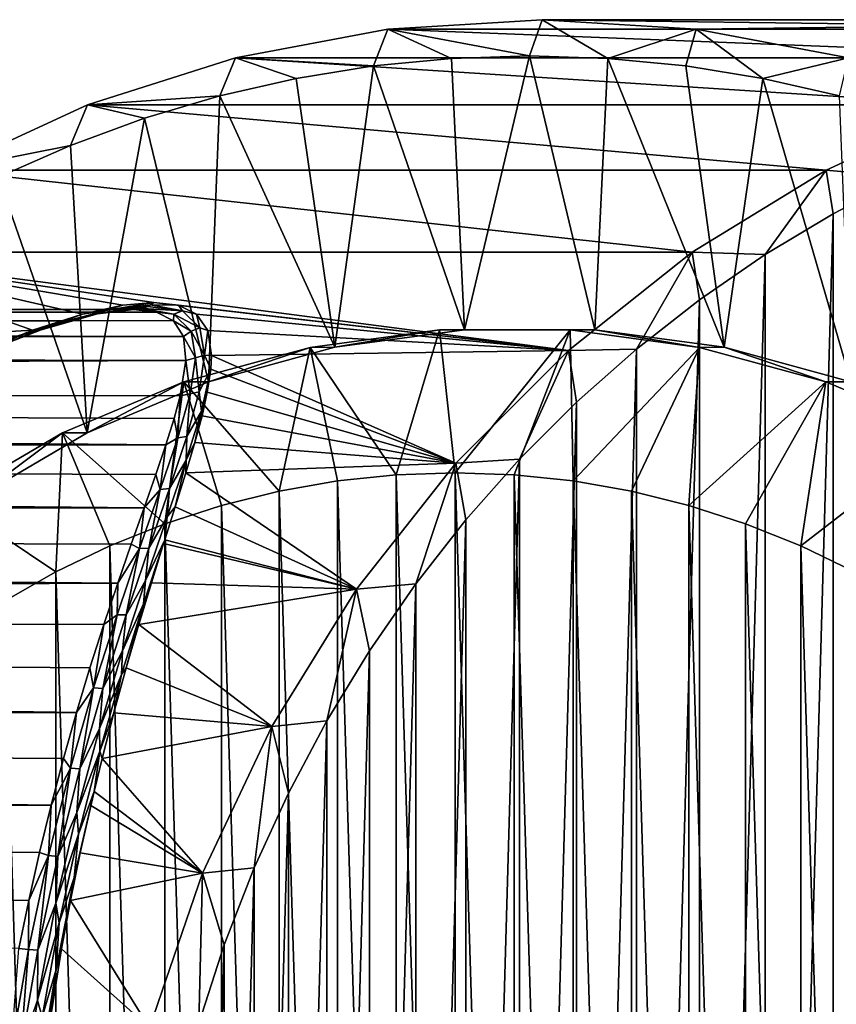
# Model space of a CAD drawing. Header units: metres. Extents: x -28 to 239, y -27 to 27.
# Tile 59 of 60: x 201 to 212, y 6 to 20. Entities that reach past the tile are written whole.
import ezdxf

# ---------------------------------------------------------------- set-up
doc = ezdxf.new("R2010")
doc.units = ezdxf.units.M
doc.layers.add('solid_10151053_XXX', color=7, linetype='CONTINUOUS')

msp = doc.modelspace()

# ---------------------------------------------------------------- linework, layer by layer
at = {"layer": 'solid_10151053_XXX'}
for points in [[(218.197968, 19.368128, 189.672897), (206.056305, 19.368128, 223.031845), (208.183731, 19.5, 223.806259)], [(208.012711, 19, 224.276093), (208.183731, 19.5, 223.806259), (206.056305, 19.368128, 223.031845)], [(209.090378, 18.965279, 224.668335), (208.183731, 19.5, 223.806259), (208.012711, 19, 224.276093)], [(210.311203, 19.368128, 224.580505), (220.325439, 19.5, 190.447159), (208.183731, 19.5, 223.806259)], [(218.197968, 19.368128, 189.672897), (208.183731, 19.5, 223.806259), (220.325439, 19.5, 190.447159)], [(209.090378, 18.965279, 224.668335), (210.311203, 19.368128, 224.580505), (208.183731, 19.5, 223.806259)], [(210.311203, 19.368128, 224.580505), (222.452866, 19.368128, 191.221558), (220.325439, 19.5, 190.447159)], [(216.100052, 18.974489, 188.909332), (203.958405, 18.974489, 222.26828), (206.056305, 19.368128, 223.031845)], [(205.860504, 18.861376, 223.492752), (206.056305, 19.368128, 223.031845), (203.958405, 18.974489, 222.26828)], [(206.935043, 18.965279, 223.883865), (206.056305, 19.368128, 223.031845), (205.860504, 18.861376, 223.492752)], [(218.197968, 19.368128, 189.672897), (216.100052, 18.974489, 188.909332), (206.056305, 19.368128, 223.031845)], [(208.012711, 19, 224.276093), (206.056305, 19.368128, 223.031845), (206.935043, 18.965279, 223.883865)], [(210.164917, 18.861376, 225.059433), (210.311203, 19.368128, 224.580505), (209.090378, 18.965279, 224.668335)], [(211.230606, 18.688782, 225.447311), (210.311203, 19.368128, 224.580505), (210.164917, 18.861376, 225.059433)], [(210.311203, 19.368128, 224.580505), (212.409103, 18.974489, 225.344086), (222.452866, 19.368128, 191.221558)], [(211.230606, 18.688782, 225.447311), (212.409103, 18.974489, 225.344086), (210.311203, 19.368128, 224.580505)], [(214.05867, 18.324177, 188.166321), (201.917023, 18.324181, 221.525269), (203.958405, 18.974489, 222.26828)], [(203.740387, 18.447931, 222.7211), (203.958405, 18.974489, 222.26828), (201.917023, 18.324181, 221.525269)], [(204.79483, 18.688782, 223.104889), (203.958405, 18.974489, 222.26828), (203.740387, 18.447931, 222.7211)], [(216.100052, 18.974489, 188.909332), (214.05867, 18.324177, 188.166321), (203.958405, 18.974489, 222.26828)], [(205.860504, 18.861376, 223.492752), (203.958405, 18.974489, 222.26828), (204.79483, 18.688782, 223.104889)], [(207.1129, 15.219908, 223.948593), (206.935043, 18.965279, 223.883865), (205.860504, 18.861376, 223.492752)], [(207.1129, 15.219908, 223.948593), (208.012711, 19, 224.276093), (206.935043, 18.965279, 223.883865)], [(207.1129, 15.219908, 223.948593), (208.912521, 15.219908, 224.603607), (208.012711, 19, 224.276093)], [(208.912521, 15.219908, 224.603607), (209.090378, 18.965279, 224.668335), (208.012711, 19, 224.276093)], [(208.912521, 15.219908, 224.603607), (210.697952, 14.97988, 225.253448), (209.090378, 18.965279, 224.668335)], [(210.697952, 14.97988, 225.253448), (210.164917, 18.861376, 225.059433), (209.090378, 18.965279, 224.668335)], [(212.285049, 18.447931, 225.8311), (212.409103, 18.974489, 225.344086), (211.230606, 18.688782, 225.447311)], [(205.327484, 14.97988, 223.298752), (205.860504, 18.861376, 223.492752), (204.79483, 18.688782, 223.104889)], [(205.327484, 14.97988, 223.298752), (207.1129, 15.219908, 223.948593), (205.860504, 18.861376, 223.492752)], [(210.697952, 14.97988, 225.253448), (211.230606, 18.688782, 225.447311), (210.164917, 18.861376, 225.059433)], [(205.327484, 14.97988, 223.298752), (204.79483, 18.688782, 223.104889), (203.740387, 18.447931, 222.7211)], [(210.697952, 14.97988, 225.253448), (212.441025, 14.503612, 225.887878), (211.230606, 18.688782, 225.447311)], [(212.441025, 14.503612, 225.887878), (212.285049, 18.447931, 225.8311), (211.230606, 18.688782, 225.447311)], [(203.740387, 18.447931, 222.7211), (201.917023, 18.324181, 221.525269), (202.701035, 18.139614, 222.342804)], [(203.584396, 14.503612, 222.664322), (203.740387, 18.447931, 222.7211), (202.701035, 18.139614, 222.342804)], [(203.584396, 14.503612, 222.664322), (205.327484, 14.97988, 223.298752), (203.740387, 18.447931, 222.7211)], [(212.101532, 17.425789, 187.453979), (199.959869, 17.425793, 220.812927), (201.917023, 18.324181, 221.525269)], [(201.682114, 17.765453, 221.971939), (201.917023, 18.324181, 221.525269), (199.959869, 17.425793, 220.812927)], [(202.701035, 18.139614, 222.342804), (201.917023, 18.324181, 221.525269), (201.682114, 17.765453, 221.971939)], [(214.05867, 18.324177, 188.166321), (212.101532, 17.425789, 187.453979), (201.917023, 18.324181, 221.525269)], [(213.169281, 17.326216, 187.310455), (212.101532, 17.425789, 187.453979), (214.05867, 18.324177, 188.166321)], [(201.911163, 13.798613, 222.055313), (202.701035, 18.139614, 222.342804), (201.682114, 17.765453, 221.971939)], [(201.911163, 13.798613, 222.055313), (203.584396, 14.503612, 222.664322), (202.701035, 18.139614, 222.342804)], [(201.682114, 17.765453, 221.971939), (199.959869, 17.425793, 220.812927), (200.685562, 17.326212, 221.609238)], [(201.911163, 13.798613, 222.055313), (201.682114, 17.765453, 221.971939), (200.685562, 17.326212, 221.609238)], [(210.256577, 16.292274, 186.782471), (198.114929, 16.292278, 220.141418), (199.959869, 17.425793, 220.812927)], [(212.101532, 17.425789, 187.453979), (210.256577, 16.292274, 186.782471), (199.959869, 17.425793, 220.812927)], [(211.260361, 16.260107, 186.615662), (210.256577, 16.292274, 186.782471), (212.101532, 17.425789, 187.453979)], [(211.260361, 16.260107, 186.615662), (212.101532, 17.425789, 187.453979), (212.199203, 16.823593, 186.957367)], [(212.199203, 16.823593, 186.957367), (212.101532, 17.425789, 187.453979), (213.169281, 17.326216, 187.310455)], [(200.334152, 12.876, 221.481323), (201.911163, 13.798613, 222.055313), (200.685562, 17.326212, 221.609238)], [(212.199219, -16.823599, 186.957367), (212.199203, 16.823593, 186.957367), (213.169281, 17.326216, 187.310455)], [(213.169296, -17.32622, 187.310455), (212.199219, -16.823599, 186.957367), (213.169281, 17.326216, 187.310455)], [(211.260376, -16.260115, 186.615662), (211.260361, 16.260107, 186.615662), (212.199203, 16.823593, 186.957367)], [(212.199219, -16.823599, 186.957367), (211.260376, -16.260115, 186.615662), (212.199203, 16.823593, 186.957367)], [(201.15712, 15.214749, 207.450699), (196.405609, 14.938136, 219.519287), (198.114929, 16.292278, 220.141418)], [(210.256577, 16.292274, 186.782471), (208.547256, 14.938128, 186.160339), (198.114929, 16.292278, 220.141418)], [(202.832657, 15.6, 204.299683), (198.114929, 16.292278, 220.141418), (208.547256, 14.938128, 186.160339)], [(202.401321, 15.561644, 205.335739), (198.114929, 16.292278, 220.141418), (202.832657, 15.6, 204.299683)], [(201.848495, 15.438641, 206.383469), (201.15712, 15.214749, 207.450699), (198.114929, 16.292278, 220.141418)], [(202.401321, 15.561644, 205.335739), (201.848495, 15.438641, 206.383469), (198.114929, 16.292278, 220.141418)], [(209.485458, 14.956408, 185.96965), (208.547256, 14.938128, 186.160339), (210.256577, 16.292274, 186.782471)], [(209.485458, 14.956408, 185.96965), (210.256577, 16.292274, 186.782471), (210.354446, 15.636831, 186.285934)], [(210.354446, 15.636831, 186.285934), (210.256577, 16.292274, 186.782471), (211.260361, 16.260107, 186.615662)], [(210.354446, -15.636838, 186.285934), (210.354446, 15.636831, 186.285934), (211.260361, 16.260107, 186.615662)], [(211.260376, -16.260115, 186.615662), (210.354446, -15.636838, 186.285934), (211.260361, 16.260107, 186.615662)], [(209.485458, -14.956416, 185.96965), (209.485458, 14.956408, 185.96965), (210.354446, 15.636831, 186.285934)], [(210.354446, -15.636838, 186.285934), (209.485458, -14.956416, 185.96965), (210.354446, 15.636831, 186.285934)], [(109.796333, 15.377738, 172.504913), (202.550751, 15.5, 204.197083), (110.460869, 15.5, 170.679108)], [(109.796333, 15.377738, 172.504913), (202.139008, 15.463332, 205.181137), (202.550751, 15.5, 204.197083)], [(110.460869, 15.5, 170.679108), (202.550751, 15.5, 204.197083), (202.868195, 15.463249, 203.177429)], [(111.125404, 15.377738, 168.853302), (110.460869, 15.5, 170.679108), (202.868195, 15.463249, 203.177429)], [(202.161301, 15.490269, 205.699051), (202.055679, 15.441978, 205.639221), (201.275513, 15.222291, 206.936172)], [(201.372849, 15.265893, 207.011627), (202.161301, 15.490269, 205.699051), (201.275513, 15.222291, 206.936172)], [(201.372849, 15.265893, 207.011627), (201.848495, 15.438641, 206.383469), (202.161301, 15.490269, 205.699051)], [(202.161301, 15.490269, 205.699051), (201.848495, 15.438641, 206.383469), (202.401321, 15.561644, 205.335739)], [(202.055679, 15.441978, 205.639221), (202.785736, 15.567035, 204.282608), (202.746185, 15.545309, 204.268219)], [(202.161301, 15.490269, 205.699051), (202.785736, 15.567035, 204.282608), (202.055679, 15.441978, 205.639221)], [(202.055679, 15.441978, 205.639221), (202.746185, 15.545309, 204.268219), (202.672302, 15.517019, 204.241333)], [(202.055679, 15.441978, 205.639221), (202.672302, 15.517019, 204.241333), (202.139008, 15.463332, 205.181137)], [(202.650757, 15.51145, 204.23349), (202.139008, 15.463332, 205.181137), (202.672302, 15.517019, 204.241333)], [(202.650757, 15.51145, 204.23349), (202.550751, 15.5, 204.197083), (202.139008, 15.463332, 205.181137)], [(202.161301, 15.490269, 205.699051), (202.401321, 15.561644, 205.335739), (202.832657, 15.6, 204.299683)], [(202.161301, 15.490269, 205.699051), (202.832657, 15.6, 204.299683), (202.785736, 15.567035, 204.282608)], [(202.650757, 15.51145, 204.23349), (203.108322, 15.437409, 202.729156), (202.550751, 15.5, 204.197083)], [(203.108322, 15.437409, 202.729156), (202.868195, 15.463249, 203.177429), (202.550751, 15.5, 204.197083)], [(202.650757, 15.51145, 204.23349), (202.672302, 15.517019, 204.241333), (203.108322, 15.437409, 202.729156)], [(202.746185, 15.545309, 204.268219), (203.227844, 15.485598, 202.750656), (202.672302, 15.517019, 204.241333)], [(203.227844, 15.485598, 202.750656), (203.108322, 15.437409, 202.729156), (202.672302, 15.517019, 204.241333)], [(202.746185, 15.545309, 204.268219), (202.785736, 15.567035, 204.282608), (203.227844, 15.485598, 202.750656)], [(202.785736, 15.567035, 204.282608), (202.832657, 15.6, 204.299683), (203.168564, 15.561557, 203.227417)], [(202.785736, 15.567035, 204.282608), (203.168564, 15.561557, 203.227417), (203.227844, 15.485598, 202.750656)], [(203.168564, 15.561557, 203.227417), (202.832657, 15.6, 204.299683), (208.547256, 14.938128, 186.160339)], [(203.227844, 15.485598, 202.750656), (203.466431, 15.247912, 201.192566), (203.108322, 15.437409, 202.729156)], [(203.418671, 15.43821, 202.06781), (203.168564, 15.561557, 203.227417), (208.547256, 14.938128, 186.160339)], [(203.227844, 15.485598, 202.750656), (203.168564, 15.561557, 203.227417), (203.418671, 15.43821, 202.06781)], [(203.227844, 15.485598, 202.750656), (203.418671, 15.43821, 202.06781), (203.466431, 15.247912, 201.192566)], [(109.796333, 15.377738, 172.504913), (109.142632, 15.013147, 174.300934), (201.608948, 15.346056, 206.173264)], [(109.796333, 15.377738, 172.504913), (201.608948, 15.346056, 206.173264), (202.139008, 15.463332, 205.181137)], [(111.125404, 15.377738, 168.853302), (202.868195, 15.463249, 203.177429), (203.099976, 15.34568, 202.075195)], [(111.125404, 15.377738, 168.853302), (203.099976, 15.34568, 202.075195), (203.238434, 15.131269, 200.870941)], [(111.779106, 15.013147, 167.057281), (111.125404, 15.377738, 168.853302), (203.238434, 15.131269, 200.870941)], [(201.372849, 15.265893, 207.011627), (201.15712, 15.214749, 207.450699), (201.848495, 15.438641, 206.383469)], [(201.275513, 15.222291, 206.936172), (202.055679, 15.441978, 205.639221), (201.608948, 15.346056, 206.173264)], [(202.055679, 15.441978, 205.639221), (202.139008, 15.463332, 205.181137), (201.608948, 15.346056, 206.173264)], [(203.108322, 15.437409, 202.729156), (203.099976, 15.34568, 202.075195), (202.868195, 15.463249, 203.177429)], [(203.108322, 15.437409, 202.729156), (203.343201, 15.204665, 201.188751), (203.099976, 15.34568, 202.075195)], [(203.466431, 15.247912, 201.192566), (203.343201, 15.204665, 201.188751), (203.108322, 15.437409, 202.729156)], [(203.574905, 15.21383, 200.804535), (203.418671, 15.43821, 202.06781), (208.547256, 14.938128, 186.160339)], [(203.466431, 15.247912, 201.192566), (203.418671, 15.43821, 202.06781), (203.574905, 15.21383, 200.804535)], [(109.142632, 15.013147, 174.300934), (200.941833, 15.132103, 207.183929), (201.608948, 15.346056, 206.173264)], [(201.15712, 15.214749, 207.450699), (200.311035, 14.866607, 208.541397), (196.405609, 14.938136, 219.519287)], [(200.464493, 14.90807, 208.207489), (200.311035, 14.866607, 208.541397), (201.15712, 15.214749, 207.450699)], [(201.372849, 15.265893, 207.011627), (201.275513, 15.222291, 206.936172), (200.374588, 14.871053, 208.120209)], [(200.464493, 14.90807, 208.207489), (201.372849, 15.265893, 207.011627), (200.374588, 14.871053, 208.120209)], [(200.374588, 14.871053, 208.120209), (201.275513, 15.222291, 206.936172), (200.941833, 15.132103, 207.183929)], [(200.464493, 14.90807, 208.207489), (201.15712, 15.214749, 207.450699), (201.372849, 15.265893, 207.011627)], [(201.275513, 15.222291, 206.936172), (201.608948, 15.346056, 206.173264), (200.941833, 15.132103, 207.183929)], [(203.343201, 15.204665, 201.188751), (203.238434, 15.131269, 200.870941), (203.099976, 15.34568, 202.075195)], [(203.466431, 15.247912, 201.192566), (203.529953, 14.869555, 199.64946), (203.343201, 15.204665, 201.188751)], [(203.466431, 15.247912, 201.192566), (203.574905, 15.21383, 200.804535), (203.529953, 14.869555, 199.64946)], [(203.529953, 14.869555, 199.64946), (203.574905, 15.21383, 200.804535), (203.627487, 14.86509, 199.424301)], [(203.627487, 14.86509, 199.424301), (203.574905, 15.21383, 200.804535), (208.547256, 14.938128, 186.160339)], [(206.77092, 15.219911, 224.888306), (205.327484, 14.97988, 223.298752), (204.985443, 14.979877, 224.238434)], [(206.77092, 15.219911, 224.888306), (204.985443, 14.979877, 224.238434), (206.172363, 13.221634, 226.798798)], [(206.77092, 15.219911, 224.888306), (207.1129, 15.219908, 223.948593), (205.327484, 14.97988, 223.298752)], [(206.77092, 15.219911, 224.888306), (206.172363, 13.221634, 226.798798), (206.986649, 13.25, 227.095169)], [(208.570465, 15.219911, 225.543274), (207.1129, 15.219908, 223.948593), (206.77092, 15.219911, 224.888306)], [(208.570465, 15.219911, 225.543274), (206.77092, 15.219911, 224.888306), (206.986649, 13.25, 227.095169)], [(208.570465, 15.219911, 225.543274), (206.986649, 13.25, 227.095169), (207.800934, 13.221634, 227.391556)], [(208.570465, 15.219911, 225.543274), (208.912521, 15.219908, 224.603607), (207.1129, 15.219908, 223.948593)], [(208.570465, 15.219911, 225.543274), (207.800934, 13.221634, 227.391556), (208.611862, 13.13664, 227.686707)], [(210.355942, 14.979877, 226.193146), (208.912521, 15.219908, 224.603607), (208.570465, 15.219911, 225.543274)], [(210.355942, 14.979877, 226.193146), (208.570465, 15.219911, 225.543274), (208.611862, 13.13664, 227.686707)], [(210.355942, 14.979877, 226.193146), (210.697952, 14.97988, 225.253448), (208.912521, 15.219908, 224.603607)], [(111.779106, 15.013147, 167.057281), (203.238434, 15.131269, 200.870941), (203.273087, 14.796984, 199.548691)], [(203.343201, 15.204665, 201.188751), (203.404861, 14.833188, 199.659622), (203.238434, 15.131269, 200.870941)], [(203.404861, 14.833188, 199.659622), (203.273087, 14.796984, 199.548691), (203.238434, 15.131269, 200.870941)], [(203.529953, 14.869555, 199.64946), (203.404861, 14.833188, 199.659622), (203.343201, 15.204665, 201.188751)], [(112.412506, 14.411425, 165.317017), (111.779106, 15.013147, 167.057281), (203.273087, 14.796984, 199.548691)], [(204.985443, 14.979877, 224.238434), (203.584396, 14.503612, 222.664322), (203.242386, 14.503612, 223.604019)], [(204.985443, 14.979877, 224.238434), (203.242386, 14.503612, 223.604019), (204.557587, 12.995402, 226.211075)], [(204.985443, 14.979877, 224.238434), (205.327484, 14.97988, 223.298752), (203.584396, 14.503612, 222.664322)], [(204.985443, 14.979877, 224.238434), (204.557587, 12.995402, 226.211075), (205.36145, 13.13664, 226.503647)], [(204.985443, 14.979877, 224.238434), (205.36145, 13.13664, 226.503647), (206.172363, 13.221634, 226.798798)], [(208.657425, 14.222046, 185.668259), (208.547256, 14.938128, 186.160339), (209.485458, 14.956408, 185.96965)], [(210.355942, 14.979877, 226.193146), (208.611862, 13.13664, 227.686707), (209.415726, 12.995402, 227.979279)], [(208.657425, -14.222055, 185.668274), (208.657425, 14.222046, 185.668259), (209.485458, 14.956408, 185.96965)], [(209.485458, -14.956416, 185.96965), (208.657425, -14.222055, 185.668274), (209.485458, 14.956408, 185.96965)], [(210.355942, 14.979877, 226.193146), (209.415726, 12.995402, 227.979279), (210.209152, 12.798529, 228.268066)], [(212.098999, 14.503612, 226.82756), (210.355942, 14.979877, 226.193146), (210.209152, 12.798529, 228.268066)], [(212.098999, 14.503612, 226.82756), (210.697952, 14.97988, 225.253448), (210.355942, 14.979877, 226.193146)], [(212.098999, 14.503612, 226.82756), (212.441025, 14.503612, 225.887878), (210.697952, 14.97988, 225.253448)], [(203.404861, 14.833188, 199.659622), (203.33165, 14.337897, 198.166931), (203.273087, 14.796984, 199.548691)], [(203.457535, 14.366523, 198.146744), (203.33165, 14.337897, 198.166931), (203.404861, 14.833188, 199.659622)], [(203.529953, 14.869555, 199.64946), (203.457535, 14.366523, 198.146744), (203.404861, 14.833188, 199.659622)], [(203.529953, 14.869555, 199.64946), (203.616882, 14.677464, 198.816864), (203.457535, 14.366523, 198.146744)], [(203.529953, 14.869555, 199.64946), (203.627487, 14.86509, 199.424301), (203.616882, 14.677464, 198.816864)], [(203.616882, 14.677464, 198.816864), (203.627487, 14.86509, 199.424301), (206.996902, 13.381589, 185.596054)], [(203.627487, 14.86509, 199.424301), (208.547256, 14.938128, 186.160339), (206.996902, 13.381589, 185.596054)], [(207.871857, 13.435144, 185.382339), (206.996902, 13.381589, 185.596054), (208.547256, 14.938128, 186.160339)], [(207.871857, 13.435144, 185.382339), (208.547256, 14.938128, 186.160339), (208.657425, 14.222046, 185.668259)], [(112.412506, 14.411425, 165.317017), (203.273087, 14.796984, 199.548691), (203.193756, 14.308926, 198.090134)], [(203.33165, 14.337897, 198.166931), (203.193756, 14.308926, 198.090134), (203.273087, 14.796984, 199.548691)], [(203.488083, 14.099564, 197.317398), (203.457535, 14.366523, 198.146744), (203.616882, 14.677464, 198.816864)], [(203.488083, 14.099564, 197.317398), (203.616882, 14.677464, 198.816864), (203.568146, 14.359065, 197.912369)], [(203.568146, 14.359065, 197.912369), (203.616882, 14.677464, 198.816864), (206.996902, 13.381589, 185.596054)], [(112.412506, 14.411425, 165.317017), (203.109329, 13.996381, 197.313309), (202.996048, 13.634965, 196.514664)], [(113.014839, 13.582684, 163.66214), (112.412506, 14.411425, 165.317017), (202.996048, 13.634965, 196.514664)], [(112.412506, 14.411425, 165.317017), (203.193756, 14.308926, 198.090134), (203.109329, 13.996381, 197.313309)], [(203.242386, 14.503612, 223.604019), (201.911163, 13.798613, 222.055313), (201.569168, 13.798622, 222.99501)], [(203.242386, 14.503612, 223.604019), (201.569168, 13.798622, 222.99501), (202.984406, 12.546817, 225.638474)], [(203.242386, 14.503612, 223.604019), (203.584396, 14.503612, 222.664322), (201.911163, 13.798613, 222.055313)], [(203.242386, 14.503612, 223.604019), (202.984406, 12.546817, 225.638474), (203.76416, 12.798529, 225.922287)], [(203.242386, 14.503612, 223.604019), (203.76416, 12.798529, 225.922287), (204.557587, 12.995402, 226.211075)], [(212.098999, 14.503612, 226.82756), (210.209152, 12.798529, 228.268066), (210.988892, 12.546817, 228.55188)], [(212.098999, 14.503612, 226.82756), (210.988892, 12.546817, 228.55188), (211.751434, 12.241393, 228.829422)], [(213.772232, 13.798622, 227.436569), (212.098999, 14.503612, 226.82756), (211.751434, 12.241393, 228.829422)], [(213.772232, 13.798622, 227.436569), (212.441025, 14.503612, 225.887878), (212.098999, 14.503612, 226.82756)], [(203.159698, 13.730203, 196.725449), (203.109329, 13.996381, 197.313309), (203.193756, 14.308926, 198.090134)], [(203.33165, 14.337897, 198.166931), (203.159698, 13.730203, 196.725449), (203.193756, 14.308926, 198.090134)], [(203.285889, 13.750967, 196.698685), (203.159698, 13.730203, 196.725449), (203.33165, 14.337897, 198.166931)], [(203.457535, 14.366523, 198.146744), (203.285889, 13.750967, 196.698685), (203.33165, 14.337897, 198.166931)], [(203.488083, 14.099564, 197.317398), (203.285889, 13.750967, 196.698685), (203.457535, 14.366523, 198.146744)], [(203.488083, 14.099564, 197.317398), (203.568146, 14.359065, 197.912369), (203.495285, 14.037026, 197.112259)], [(203.495285, 14.037026, 197.112259), (203.568146, 14.359065, 197.912369), (206.996902, 13.381589, 185.596054)], [(207.871872, -13.435152, 185.382339), (207.871857, 13.435144, 185.382339), (208.657425, 14.222046, 185.668259)], [(208.657425, -14.222055, 185.668274), (207.871872, -13.435152, 185.382339), (208.657425, 14.222046, 185.668259)], [(203.159698, 13.730203, 196.725449), (202.996048, 13.634965, 196.514664), (203.109329, 13.996381, 197.313309)], [(203.488083, 14.099564, 197.317398), (203.395065, 13.666237, 196.293304), (203.278122, 13.421327, 195.901291)], [(203.488083, 14.099564, 197.317398), (203.278122, 13.421327, 195.901291), (203.285889, 13.750967, 196.698685)], [(203.488083, 14.099564, 197.317398), (203.495285, 14.037026, 197.112259), (203.395065, 13.666237, 196.293304)], [(203.395065, 13.666237, 196.293304), (203.495285, 14.037026, 197.112259), (206.996902, 13.381589, 185.596054)], [(201.569168, 13.798622, 222.99501), (200.334152, 12.876, 221.481323), (199.992096, 12.875978, 222.421005)], [(201.569168, 13.798622, 222.99501), (199.992096, 12.875978, 222.421005), (201.479782, 11.883581, 225.090836)], [(201.569168, 13.798622, 222.99501), (201.911163, 13.798613, 222.055313), (200.334152, 12.876, 221.481323)], [(201.569168, 13.798622, 222.99501), (201.479782, 11.883581, 225.090836), (202.221863, 12.241393, 225.360931)], [(201.569168, 13.798622, 222.99501), (202.221863, 12.241393, 225.360931), (202.984406, 12.546817, 225.638474)], [(203.159698, 13.730203, 196.725449), (202.919434, 13.017559, 195.343719), (202.996048, 13.634965, 196.514664)], [(203.045807, 13.030777, 195.313217), (202.919434, 13.017559, 195.343719), (203.159698, 13.730203, 196.725449)], [(203.285889, 13.750967, 196.698685), (203.045807, 13.030777, 195.313217), (203.159698, 13.730203, 196.725449)], [(203.278122, 13.421327, 195.901291), (203.045807, 13.030777, 195.313217), (203.285889, 13.750967, 196.698685)], [(213.772232, 13.798622, 227.436569), (211.751434, 12.241393, 228.829422), (212.49353, 11.883581, 229.099518)], [(113.014839, 13.582684, 163.66214), (202.996048, 13.634965, 196.514664), (202.856705, 13.223622, 195.703339)], [(202.919434, 13.017559, 195.343719), (202.856705, 13.223622, 195.703339), (202.996048, 13.634965, 196.514664)], [(203.270355, 13.246665, 195.465988), (203.395065, 13.666237, 196.293304), (206.996902, 13.381589, 185.596054)], [(203.278122, 13.421327, 195.901291), (203.395065, 13.666237, 196.293304), (203.270355, 13.246665, 195.465988)], [(113.014839, 13.582684, 163.66214), (202.856705, 13.223622, 195.703339), (202.69577, 12.76492, 194.893158)], [(113.576767, 12.54004, 162.11824), (113.014839, 13.582684, 163.66214), (202.69577, 12.76492, 194.893158)], [(203.278122, 13.421327, 195.901291), (203.125519, 12.781017, 194.643616), (203.013321, 12.642066, 194.553009)], [(203.278122, 13.421327, 195.901291), (203.013321, 12.642066, 194.553009), (203.045807, 13.030777, 195.313217)], [(203.278122, 13.421327, 195.901291), (203.270355, 13.246665, 195.465988), (203.125519, 12.781017, 194.643616)], [(203.270355, 13.246665, 195.465988), (206.996902, 13.381589, 185.596054), (205.627518, 11.644908, 185.097641)], [(206.442337, 11.718059, 184.862045), (205.627518, 11.644908, 185.097641), (206.996902, 13.381589, 185.596054)], [(206.442337, 11.718059, 184.862045), (206.996902, 13.381589, 185.596054), (207.132431, 12.59926, 185.11322)], [(207.132431, 12.59926, 185.11322), (206.996902, 13.381589, 185.596054), (207.871857, 13.435144, 185.382339)], [(207.132446, -12.599271, 185.11322), (207.132431, 12.59926, 185.11322), (207.871857, 13.435144, 185.382339)], [(207.871872, -13.435152, 185.382339), (207.132446, -12.599271, 185.11322), (207.871857, 13.435144, 185.382339)], [(202.919434, 13.017559, 195.343719), (202.69577, 12.76492, 194.893158), (202.856705, 13.223622, 195.703339)], [(203.125519, 12.781017, 194.643616), (203.270355, 13.246665, 195.465988), (205.627518, 11.644908, 185.097641)], [(206.172363, -13.221634, 226.798798), (206.172363, 13.221634, 226.798798), (205.36145, 13.13664, 226.503647)], [(206.986649, -13.25, 227.095169), (206.986649, 13.25, 227.095169), (206.172363, 13.221634, 226.798798)], [(206.172363, -13.221634, 226.798798), (206.986649, -13.25, 227.095169), (206.172363, 13.221634, 226.798798)], [(207.800934, -13.221634, 227.391556), (207.800934, 13.221634, 227.391556), (206.986649, 13.25, 227.095169)], [(206.986649, -13.25, 227.095169), (207.800934, -13.221634, 227.391556), (206.986649, 13.25, 227.095169)], [(208.611862, -13.13664, 227.686707), (208.611862, 13.13664, 227.686707), (207.800934, 13.221634, 227.391556)], [(207.800934, -13.221634, 227.391556), (208.611862, -13.13664, 227.686707), (207.800934, 13.221634, 227.391556)], [(205.36145, -13.13664, 226.503647), (205.36145, 13.13664, 226.503647), (204.557587, 12.995402, 226.211075)], [(205.36145, -13.13664, 226.503647), (206.172363, -13.221634, 226.798798), (205.36145, 13.13664, 226.503647)], [(209.415726, -12.995402, 227.979279), (209.415726, 12.995402, 227.979279), (208.611862, 13.13664, 227.686707)], [(208.611862, -13.13664, 227.686707), (209.415726, -12.995402, 227.979279), (208.611862, 13.13664, 227.686707)], [(202.919434, 13.017559, 195.343719), (202.633972, 12.203804, 194.028503), (202.69577, 12.76492, 194.893158)], [(202.760513, 12.210074, 193.996536), (202.633972, 12.203804, 194.028503), (202.919434, 13.017559, 195.343719)], [(203.045807, 13.030777, 195.313217), (202.760513, 12.210074, 193.996536), (202.919434, 13.017559, 195.343719)], [(203.013321, 12.642066, 194.553009), (202.760513, 12.210074, 193.996536), (203.045807, 13.030777, 195.313217)], [(204.557587, -12.995402, 226.211075), (204.557587, 12.995402, 226.211075), (203.76416, 12.798529, 225.922287)], [(204.557587, -12.995402, 226.211075), (205.36145, -13.13664, 226.503647), (204.557587, 12.995402, 226.211075)], [(210.209152, -12.798529, 228.268066), (210.209152, 12.798529, 228.268066), (209.415726, 12.995402, 227.979279)], [(209.415726, -12.995402, 227.979279), (210.209152, -12.798529, 228.268066), (209.415726, 12.995402, 227.979279)], [(199.992096, 12.875978, 222.421005), (200.761185, 11.474836, 224.8293), (201.479782, 11.883581, 225.090836)], [(202.981857, 12.32462, 193.915558), (203.125519, 12.781017, 194.643616), (205.627518, 11.644908, 185.097641)], [(203.013321, 12.642066, 194.553009), (203.125519, 12.781017, 194.643616), (202.981857, 12.32462, 193.915558)], [(203.76416, -12.798529, 225.922287), (203.76416, 12.798529, 225.922287), (202.984406, 12.546817, 225.638474)], [(203.76416, -12.798529, 225.922287), (204.557587, -12.995402, 226.211075), (203.76416, 12.798529, 225.922287)], [(210.988892, -12.546817, 228.55188), (210.988892, 12.546817, 228.55188), (210.209152, 12.798529, 228.268066)], [(210.209152, -12.798529, 228.268066), (210.988892, -12.546817, 228.55188), (210.209152, 12.798529, 228.268066)], [(113.576767, 12.54004, 162.11824), (202.69577, 12.76492, 194.893158), (202.51918, 12.263554, 194.098038)], [(202.633972, 12.203804, 194.028503), (202.51918, 12.263554, 194.098038), (202.69577, 12.76492, 194.893158)], [(203.013321, 12.642066, 194.553009), (202.981857, 12.32462, 193.915558), (202.714539, 11.764969, 193.278122)], [(203.013321, 12.642066, 194.553009), (202.714539, 11.764969, 193.278122), (202.760513, 12.210074, 193.996536)], [(113.576767, 12.54004, 162.11824), (202.51918, 12.263554, 194.098038), (202.332657, 11.724923, 193.329224)], [(114.089973, 11.298707, 160.708206), (113.576767, 12.54004, 162.11824), (202.332657, 11.724923, 193.329224)], [(202.984406, -12.546817, 225.638474), (202.984406, 12.546817, 225.638474), (202.221863, 12.241393, 225.360931)], [(202.984406, -12.546817, 225.638474), (203.76416, -12.798529, 225.922287), (202.984406, 12.546817, 225.638474)], [(206.442337, -11.71807, 184.862045), (206.442337, 11.718059, 184.862045), (207.132431, 12.59926, 185.11322)], [(207.132446, -12.599271, 185.11322), (206.442337, -11.71807, 184.862045), (207.132431, 12.59926, 185.11322)], [(211.751434, -12.241393, 228.829422), (211.751434, 12.241393, 228.829422), (210.988892, 12.546817, 228.55188)], [(210.988892, -12.546817, 228.55188), (211.751434, -12.241393, 228.829422), (210.988892, 12.546817, 228.55188)], [(202.221863, -12.241393, 225.360931), (202.221863, 12.241393, 225.360931), (201.479782, 11.883581, 225.090836)], [(202.221863, -12.241393, 225.360931), (202.984406, -12.546817, 225.638474), (202.221863, 12.241393, 225.360931)], [(202.633972, 12.203804, 194.028503), (202.332657, 11.724923, 193.329224), (202.51918, 12.263554, 194.098038)], [(202.689072, 11.439052, 192.72377), (202.981857, 12.32462, 193.915558), (202.965927, 12.273939, 193.838882)], [(202.689072, 11.439052, 192.72377), (202.714539, 11.764969, 193.278122), (202.981857, 12.32462, 193.915558)], [(202.689072, 11.439052, 192.72377), (202.965927, 12.273939, 193.838882), (202.796982, 11.73079, 193.062515)], [(202.796982, 11.73079, 193.062515), (202.965927, 12.273939, 193.838882), (205.627518, 11.644908, 185.097641)], [(202.965927, 12.273939, 193.838882), (202.981857, 12.32462, 193.915558), (205.627518, 11.644908, 185.097641)], [(212.49353, -11.883581, 229.099518), (212.49353, 11.883581, 229.099518), (211.751434, 12.241393, 228.829422)], [(211.751434, -12.241393, 228.829422), (212.49353, -11.883581, 229.099518), (211.751434, 12.241393, 228.829422)], [(202.633972, 12.203804, 194.028503), (202.322586, 11.291121, 192.786926), (202.332657, 11.724923, 193.329224)], [(202.449371, 11.291246, 192.75531), (202.322586, 11.291121, 192.786926), (202.633972, 12.203804, 194.028503)], [(202.760513, 12.210074, 193.996536), (202.449371, 11.291246, 192.75531), (202.633972, 12.203804, 194.028503)], [(202.714539, 11.764969, 193.278122), (202.449371, 11.291246, 192.75531), (202.760513, 12.210074, 193.996536)], [(201.479782, -11.883581, 225.090836), (201.479782, 11.883581, 225.090836), (200.761185, 11.474836, 224.8293)], [(201.479782, -11.883581, 225.090836), (202.221863, -12.241393, 225.360931), (201.479782, 11.883581, 225.090836)], [(114.089973, 11.298707, 160.708206), (202.332657, 11.724923, 193.329224), (202.141373, 11.154506, 192.595093)], [(202.322586, 11.291121, 192.786926), (202.141373, 11.154506, 192.595093), (202.332657, 11.724923, 193.329224)], [(202.714539, 11.764969, 193.278122), (202.398346, 10.791737, 192.083969), (202.449371, 11.291246, 192.75531)], [(202.689072, 11.439052, 192.72377), (202.398346, 10.791737, 192.083969), (202.714539, 11.764969, 193.278122)], [(202.623383, 11.156651, 192.322479), (202.796982, 11.73079, 193.062515), (205.627518, 11.644908, 185.097641)], [(202.689072, 11.439052, 192.72377), (202.796982, 11.73079, 193.062515), (202.623383, 11.156651, 192.322479)], [(205.802887, 10.793291, 184.629303), (205.627518, 11.644908, 185.097641), (206.442337, 11.718059, 184.862045)], [(205.802902, -10.793301, 184.629303), (205.802887, 10.793291, 184.629303), (206.442337, 11.718059, 184.862045)], [(206.442337, -11.71807, 184.862045), (205.802902, -10.793301, 184.629303), (206.442337, 11.718059, 184.862045)], [(202.623383, 11.156651, 192.322479), (205.627518, 11.644908, 185.097641), (204.456497, 9.750244, 184.671417)], [(205.217224, 9.829367, 184.416138), (204.456497, 9.750244, 184.671417), (205.627518, 11.644908, 185.097641)], [(205.217224, 9.829367, 184.416138), (205.627518, 11.644908, 185.097641), (205.802887, 10.793291, 184.629303)], [(200.761185, -11.474836, 224.8293), (201.479782, -11.883581, 225.090836), (200.761185, 11.474836, 224.8293)], [(202.689072, 11.439052, 192.72377), (202.449646, 10.557321, 191.625015), (202.385681, 10.466225, 191.610153)], [(202.689072, 11.439052, 192.72377), (202.385681, 10.466225, 191.610153), (202.398346, 10.791737, 192.083969)], [(202.689072, 11.439052, 192.72377), (202.623383, 11.156651, 192.322479), (202.449646, 10.557321, 191.625015)], [(114.089973, 11.298707, 160.708206), (201.949997, 10.557736, 191.90181), (201.762894, 9.940807, 191.254654)], [(114.545586, 9.88011, 159.456436), (114.089973, 11.298707, 160.708206), (201.762894, 9.940807, 191.254654)], [(114.089973, 11.298707, 160.708206), (202.141373, 11.154506, 192.595093), (201.949997, 10.557736, 191.90181)], [(202.322586, 11.291121, 192.786926), (202.000443, 10.28034, 191.627762), (202.141373, 11.154506, 192.595093)], [(202.127563, 10.275318, 191.597992), (202.000443, 10.28034, 191.627762), (202.322586, 11.291121, 192.786926)], [(202.449371, 11.291246, 192.75531), (202.127563, 10.275318, 191.597992), (202.322586, 11.291121, 192.786926)], [(202.398346, 10.791737, 192.083969), (202.127563, 10.275318, 191.597992), (202.449371, 11.291246, 192.75531)], [(202.000443, 10.28034, 191.627762), (201.949997, 10.557736, 191.90181), (202.141373, 11.154506, 192.595093)], [(202.449646, 10.557321, 191.625015), (202.623383, 11.156651, 192.322479), (204.456497, 9.750244, 184.671417)], [(202.398346, 10.791737, 192.083969), (202.079071, 9.723417, 190.979156), (202.127563, 10.275318, 191.597992)], [(202.385681, 10.466225, 191.610153), (202.079071, 9.723417, 190.979156), (202.398346, 10.791737, 192.083969)], [(205.217239, -9.82938, 184.416138), (205.217224, 9.829367, 184.416138), (205.802887, 10.793291, 184.629303)], [(205.802902, -10.793301, 184.629303), (205.217239, -9.82938, 184.416138), (205.802887, 10.793291, 184.629303)], [(202.000443, 10.28034, 191.627762), (201.762894, 9.940807, 191.254654), (201.949997, 10.557736, 191.90181)], [(202.385681, 10.466225, 191.610153), (202.083755, 9.407211, 190.582642), (202.079071, 9.723417, 190.979156)], [(202.385681, 10.466225, 191.610153), (202.279785, 9.939079, 190.974792), (202.083755, 9.407211, 190.582642)], [(202.279785, 9.939079, 190.974792), (202.449646, 10.557321, 191.625015), (204.456497, 9.750244, 184.671417)], [(202.385681, 10.466225, 191.610153), (202.449646, 10.557321, 191.625015), (202.279785, 9.939079, 190.974792)], [(202.000443, 10.28034, 191.627762), (201.681351, 9.172467, 190.561478), (201.762894, 9.940807, 191.254654)], [(201.808914, 9.163472, 190.534698), (201.681351, 9.172467, 190.561478), (202.000443, 10.28034, 191.627762)], [(202.127563, 10.275318, 191.597992), (201.808914, 9.163472, 190.534698), (202.000443, 10.28034, 191.627762)], [(202.079071, 9.723417, 190.979156), (201.808914, 9.163472, 190.534698), (202.127563, 10.275318, 191.597992)], [(114.545586, 9.88011, 159.456436), (201.762894, 9.940807, 191.254654), (201.583099, 9.308247, 190.65567)], [(201.681351, 9.172467, 190.561478), (201.583099, 9.308247, 190.65567), (201.762894, 9.940807, 191.254654)], [(202.083755, 9.407211, 190.582642), (202.279785, 9.939079, 190.974792), (202.116272, 9.305711, 190.373154)], [(202.116272, 9.305711, 190.373154), (202.279785, 9.939079, 190.974792), (204.456497, 9.750244, 184.671417)], [(114.545586, 9.88011, 159.456436), (201.583099, 9.308247, 190.65567), (201.412598, 8.663393, 190.105118)], [(114.936844, 8.305647, 158.38147), (114.545586, 9.88011, 159.456436), (201.412598, 8.663393, 190.105118)], [(204.687668, 8.830162, 184.223389), (204.456497, 9.750244, 184.671417), (205.217224, 9.829367, 184.416138)], [(204.687668, -8.830175, 184.223389), (204.687668, 8.830162, 184.223389), (205.217224, 9.829367, 184.416138)], [(205.217239, -9.82938, 184.416138), (204.687668, -8.830175, 184.223389), (205.217224, 9.829367, 184.416138)], [(202.079071, 9.723417, 190.979156), (201.769318, 8.561817, 189.975143), (201.808914, 9.163472, 190.534698)], [(202.083755, 9.407211, 190.582642), (201.769318, 8.561817, 189.975143), (202.079071, 9.723417, 190.979156)], [(202.116272, 9.305711, 190.373154), (204.456497, 9.750244, 184.671417), (203.499939, 7.723361, 184.323257)], [(204.215317, 7.797817, 184.051468), (203.499939, 7.723361, 184.323257), (204.456497, 9.750244, 184.671417)], [(204.215317, 7.797817, 184.051468), (204.456497, 9.750244, 184.671417), (204.687668, 8.830162, 184.223389)], [(202.083755, 9.407211, 190.582642), (201.793839, 8.263911, 189.651825), (201.769318, 8.561817, 189.975143)], [(202.083755, 9.407211, 190.582642), (202.005707, 8.85123, 189.977844), (201.793839, 8.263911, 189.651825)], [(202.083755, 9.407211, 190.582642), (202.116272, 9.305711, 190.373154), (202.005707, 8.85123, 189.977844)], [(201.681351, 9.172467, 190.561478), (201.412598, 8.663393, 190.105118), (201.583099, 9.308247, 190.65567)], [(202.005707, 8.85123, 189.977844), (202.116272, 9.305711, 190.373154), (203.499939, 7.723361, 184.323257)], [(201.681351, 9.172467, 190.561478), (201.377487, 7.969278, 189.601273), (201.412598, 8.663393, 190.105118)], [(201.505585, 7.957672, 189.578308), (201.377487, 7.969278, 189.601273), (201.681351, 9.172467, 190.561478)], [(201.808914, 9.163472, 190.534698), (201.505585, 7.957672, 189.578308), (201.681351, 9.172467, 190.561478)], [(201.769318, 8.561817, 189.975143), (201.505585, 7.957672, 189.578308), (201.808914, 9.163472, 190.534698)], [(201.730408, 7.664516, 189.107788), (202.005707, 8.85123, 189.977844), (201.815521, 8.006717, 189.31636)], [(201.730408, 7.664516, 189.107788), (201.793839, 8.263911, 189.651825), (202.005707, 8.85123, 189.977844)], [(201.815521, 8.006717, 189.31636), (202.005707, 8.85123, 189.977844), (201.961029, 8.660555, 189.820435)], [(201.961029, 8.660555, 189.820435), (202.005707, 8.85123, 189.977844), (203.499939, 7.723361, 184.323257)], [(204.215317, -7.797828, 184.051468), (204.215317, 7.797817, 184.051468), (204.687668, 8.830162, 184.223389)], [(204.687668, -8.830175, 184.223389), (204.215317, -7.797828, 184.051468), (204.687668, 8.830162, 184.223389)], [(114.936844, 8.305647, 158.38147), (201.412598, 8.663393, 190.105118), (201.252991, 8.009567, 189.602936)], [(201.377487, 7.969278, 189.601273), (201.252991, 8.009567, 189.602936), (201.412598, 8.663393, 190.105118)], [(201.769318, 8.561817, 189.975143), (201.48082, 7.309516, 189.084976), (201.505585, 7.957672, 189.578308)], [(201.793839, 8.263911, 189.651825), (201.48082, 7.309516, 189.084976), (201.769318, 8.561817, 189.975143)], [(201.815521, 8.006717, 189.31636), (201.961029, 8.660555, 189.820435), (203.499939, 7.723361, 184.323257)], [(114.936844, 8.305647, 158.38147), (201.105347, 7.349524, 189.148407), (200.970306, 6.68531, 188.740219)], [(114.936844, 8.305647, 158.38147), (201.252991, 8.009567, 189.602936), (201.105347, 7.349524, 189.148407)], [(201.793839, 8.263911, 189.651825), (201.526077, 7.039214, 188.829315), (201.48082, 7.309516, 189.084976)], [(201.730408, 7.664516, 189.107788), (201.526077, 7.039214, 188.829315), (201.793839, 8.263911, 189.651825)], [(201.377487, 7.969278, 189.601273), (201.100586, 6.674399, 188.761932), (201.105347, 7.349524, 189.148407)], [(201.229279, 6.661694, 188.743256), (201.100586, 6.674399, 188.761932), (201.377487, 7.969278, 189.601273)], [(201.377487, 7.969278, 189.601273), (201.105347, 7.349524, 189.148407), (201.252991, 8.009567, 189.602936)], [(201.505585, 7.957672, 189.578308), (201.229279, 6.661694, 188.743256), (201.377487, 7.969278, 189.601273)], [(201.48082, 7.309516, 189.084976), (201.229279, 6.661694, 188.743256), (201.505585, 7.957672, 189.578308)], [(201.680817, 7.347019, 188.860214), (201.815521, 8.006717, 189.31636), (203.499939, 7.723361, 184.323257)], [(201.730408, 7.664516, 189.107788), (201.815521, 8.006717, 189.31636), (201.680817, 7.347019, 188.860214)], [(203.802567, 6.737453, 183.901245), (203.499939, 7.723361, 184.323257), (204.215317, 7.797817, 184.051468)], [(203.802567, -6.737468, 183.901245), (203.802567, 6.737453, 183.901245), (204.215317, 7.797817, 184.051468)], [(204.215317, -7.797828, 184.051468), (203.802567, -6.737468, 183.901245), (204.215317, 7.797817, 184.051468)], [(201.730408, 7.664516, 189.107788), (201.557556, 6.683263, 188.45047), (201.481491, 6.398327, 188.350754)], [(201.730408, 7.664516, 189.107788), (201.481491, 6.398327, 188.350754), (201.526077, 7.039214, 188.829315)], [(201.730408, 7.664516, 189.107788), (201.680817, 7.347019, 188.860214), (201.557556, 6.683263, 188.45047)], [(201.680817, 7.347019, 188.860214), (203.499939, 7.723361, 184.323257), (202.771301, 5.592976, 184.05806)], [(203.450897, 5.652948, 183.773239), (202.771301, 5.592976, 184.05806), (203.499939, 7.723361, 184.323257)], [(203.450897, 5.652948, 183.773239), (203.499939, 7.723361, 184.323257), (203.802567, 6.737453, 183.901245)], [(201.100586, 6.674399, 188.761932), (200.970306, 6.68531, 188.740219), (201.105347, 7.349524, 189.148407)], [(201.557556, 6.683263, 188.45047), (201.680817, 7.347019, 188.860214), (202.771301, 5.592976, 184.05806)], [(201.48082, 7.309516, 189.084976), (201.224747, 5.972203, 188.323929), (201.229279, 6.661694, 188.743256)], [(201.526077, 7.039214, 188.829315), (201.224747, 5.972203, 188.323929), (201.48082, 7.309516, 189.084976)], [(201.526077, 7.039214, 188.829315), (201.290054, 5.738806, 188.128769), (201.224747, 5.972203, 188.323929)], [(201.481491, 6.398327, 188.350754), (201.290054, 5.738806, 188.128769), (201.526077, 7.039214, 188.829315)], [(201.100586, 6.674399, 188.761932), (200.861771, 5.2946, 188.060471), (200.970306, 6.68531, 188.740219)], [(200.991058, 5.282398, 188.046112), (200.861771, 5.2946, 188.060471), (201.100586, 6.674399, 188.761932)], [(201.229279, 6.661694, 188.743256), (200.991058, 5.282398, 188.046112), (201.100586, 6.674399, 188.761932)], [(201.224747, 5.972203, 188.323929), (200.991058, 5.282398, 188.046112), (201.229279, 6.661694, 188.743256)], [(201.346481, 5.348885, 187.764099), (201.557556, 6.683263, 188.45047), (202.771301, 5.592976, 184.05806)], [(201.481491, 6.398327, 188.350754), (201.557556, 6.683263, 188.45047), (201.346481, 5.348885, 187.764099)], [(203.450912, -5.652962, 183.773254), (203.450897, 5.652948, 183.773239), (203.802567, 6.737453, 183.901245)], [(203.802567, -6.737468, 183.901245), (203.450912, -5.652962, 183.773254), (203.802567, 6.737453, 183.901245)], [(201.481491, 6.398327, 188.350754), (201.346481, 5.348885, 187.764099), (201.268524, 5.061079, 187.722046)], [(201.481491, 6.398327, 188.350754), (201.268524, 5.061079, 187.722046), (201.290054, 5.738806, 188.128769)], [(201.224747, 5.972203, 188.323929), (201.011719, 4.55817, 187.70816), (200.991058, 5.282398, 188.046112)], [(201.290054, 5.738806, 188.128769), (201.011719, 4.55817, 187.70816), (201.224747, 5.972203, 188.323929)]]:
    msp.add_3dface(points, dxfattribs=at)

doc.saveas('drawing.dxf')
